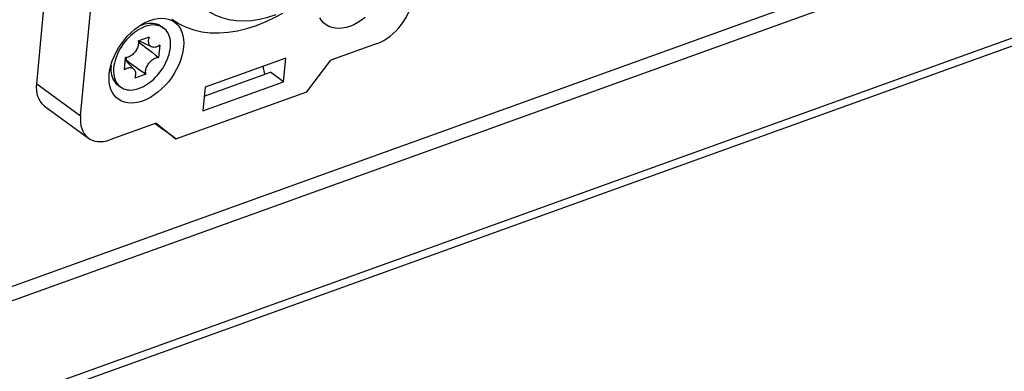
# Model space of a CAD drawing. Extents: x 0 to 420, y 0 to 297.
# Tile 23 of 48: x 346.75 to 367.79, y 107.04 to 114.54. Entities that reach past the tile are written whole.
import ezdxf

# ---------------------------------------------------------------- set-up
doc = ezdxf.new("R2010")
doc.units = 0
doc.header["$LTSCALE"] = 23.1
doc.layers.get('0').update_dxf_attribs({"linetype": 'CONTINUOUS'})

msp = doc.modelspace()

# ---------------------------------------------------------------- linework, layer by layer
at = {"color": 7, "linetype": 'CONTINUOUS'}
for p, q in [((388.377, 123.888), (342.503, 107.373)), ((388.658, 123.682), (315.431, 97.321)), ((388.103, 121.403), (315.577, 95.294)), ((387.975, 121.185), (315.448, 95.076)), ((347.115, 113.172), (347.825, 120.643)), ((348.051, 112.486), (348.761, 119.958)), ((349.77, 114.404), (349.826, 114.363)), ((349.826, 114.363), (349.792, 114.385)), ((349.283, 114.088), (349.522, 114.174)), ((349.307, 114.053), (349.288, 114.045)), ((349.567, 113.961), (349.296, 114.093)), ((349.311, 114.086), (349.307, 114.053)), ((349.742, 113.995), (349.718, 113.736)), ((354.392, 114.035), (353.401, 113.678)), ((348.987, 113.473), (349.012, 113.732)), ((349.192, 113.485), (349.007, 113.681)), ((349.024, 113.682), (349.01, 113.677)), ((352.437, 113.723), (350.711, 113.101)), ((352.389, 113.216), (352.437, 113.723)), ((352.887, 113.004), (353.401, 113.678)), ((348.702, 113.557), (348.706, 113.585)), ((350.693, 112.912), (352.108, 113.422)), ((351.991, 113.38), (351.954, 113.549)), ((352.389, 113.216), (352.108, 113.422)), ((349.446, 113.38), (349.208, 113.294)), ((350.663, 112.595), (352.389, 113.216)), ((347.115, 113.172), (348.051, 112.486)), ((348.848, 113.146), (348.904, 113.105)), ((350.088, 111.996), (352.887, 113.004)), ((350.711, 113.101), (350.663, 112.595)), ((347.283, 112.698), (348.219, 112.012)), ((349.67, 112.335), (348.679, 111.978)), ((349.648, 112.327), (349.807, 112.202)), ((349.67, 112.335), (350.088, 111.996)), ((350.088, 111.996), (349.807, 112.202))]:
    msp.add_line(p, q, dxfattribs=at)
for points in [[(350.182, 116.309), (350.171, 116.116), (350.174, 115.931), (350.191, 115.753), (350.221, 115.582), (350.266, 115.422), (350.325, 115.272), (350.396, 115.134), (350.48, 115.007), (350.577, 114.894), (350.685, 114.795), (350.804, 114.71), (350.934, 114.64), (351.073, 114.586), (351.22, 114.547), (351.375, 114.524), (351.537, 114.517), (351.705, 114.526), (351.877, 114.552), (352.054, 114.593), (352.232, 114.65)], [(354.392, 114.035), (354.461, 114.064), (354.53, 114.099), (354.598, 114.141), (354.665, 114.189), (354.73, 114.244), (354.793, 114.303), (354.852, 114.367), (354.908, 114.436), (354.959, 114.508), (355.006, 114.582), (355.047, 114.659), (355.083, 114.737), (355.113, 114.815), (355.136, 114.894), (355.153, 114.971), (355.164, 115.047)], [(350.001, 114.551), (350.156, 114.452), (350.309, 114.379), (350.472, 114.323), (350.644, 114.284), (350.824, 114.262), (351.011, 114.258), (351.204, 114.272), (351.403, 114.303), (351.605, 114.352), (351.81, 114.418), (352.016, 114.5), (352.223, 114.599), (352.377, 114.683)], [(349.377, 114.45), (349.457, 114.492), (349.54, 114.527), (349.623, 114.552), (349.703, 114.567), (349.781, 114.573), (349.856, 114.568), (349.926, 114.554), (349.991, 114.53)], [(349.991, 114.53), (350.05, 114.496), (350.102, 114.454), (350.148, 114.402), (350.186, 114.343), (350.216, 114.276), (350.238, 114.203), (350.251, 114.124), (350.255, 114.04), (350.251, 113.951)], [(354.137, 114.59), (354.056, 114.53), (353.974, 114.478), (353.891, 114.434), (353.807, 114.399), (353.725, 114.374), (353.644, 114.359), (353.566, 114.353), (353.492, 114.358), (353.422, 114.372), (353.357, 114.396), (353.298, 114.43), (353.245, 114.472), (353.2, 114.523), (353.162, 114.583)], [(348.685, 113.507), (348.7, 113.565), (348.73, 113.66), (348.767, 113.755), (348.813, 113.849), (348.865, 113.941), (348.924, 114.029), (348.989, 114.114), (349.058, 114.194), (349.133, 114.268), (349.211, 114.336), (349.291, 114.396), (349.377, 114.45)], [(349.792, 114.385), (349.758, 114.401), (349.722, 114.413), (349.684, 114.422), (349.644, 114.427), (349.603, 114.428), (349.561, 114.425), (349.517, 114.418), (349.472, 114.407), (349.427, 114.392), (349.382, 114.374), (349.336, 114.353), (349.291, 114.327), (349.246, 114.299), (349.201, 114.267), (349.158, 114.233), (349.116, 114.195), (349.075, 114.155), (349.036, 114.113), (348.998, 114.068), (348.963, 114.022), (348.93, 113.974), (348.899, 113.925), (348.871, 113.874), (348.846, 113.823), (348.823, 113.771), (348.804, 113.72), (348.788, 113.668), (348.775, 113.616), (348.765, 113.566), (348.758, 113.516)], [(349.31, 114.408), (349.323, 114.414), (349.371, 114.434)], [(349.371, 114.434), (349.419, 114.449), (349.465, 114.46), (349.511, 114.466), (349.555, 114.469), (349.598, 114.467), (349.64, 114.461), (349.679, 114.451), (349.716, 114.436), (349.75, 114.418), (349.77, 114.404)], [(349.971, 113.952), (349.974, 114.001), (349.974, 114.048), (349.97, 114.093), (349.963, 114.137), (349.952, 114.178), (349.938, 114.216), (349.921, 114.252), (349.901, 114.285), (349.878, 114.315), (349.852, 114.342), (349.826, 114.363)], [(349.283, 114.088), (349.287, 114.069), (349.288, 114.05), (349.288, 114.029), (349.285, 114.007), (349.28, 113.985), (349.274, 113.963), (349.266, 113.941), (349.256, 113.918), (349.244, 113.896), (349.231, 113.875), (349.216, 113.854), (349.2, 113.835), (349.183, 113.817), (349.165, 113.8), (349.146, 113.784), (349.127, 113.771), (349.108, 113.759), (349.088, 113.749), (349.068, 113.742), (349.049, 113.736), (349.03, 113.733), (349.012, 113.732)], [(349.307, 114.053), (349.383, 113.997), (349.455, 113.942), (349.525, 113.889), (349.592, 113.837), (349.656, 113.786), (349.718, 113.736)], [(349.567, 113.961), (349.561, 113.965), (349.548, 113.974), (349.536, 113.985), (349.526, 113.998), (349.518, 114.013), (349.511, 114.029), (349.507, 114.047), (349.504, 114.066), (349.504, 114.086), (349.505, 114.107), (349.509, 114.129), (349.514, 114.151), (349.522, 114.174)], [(350.251, 113.951), (350.238, 113.859), (350.217, 113.766), (350.187, 113.671), (350.149, 113.576), (350.104, 113.482), (350.052, 113.39), (349.993, 113.301), (349.928, 113.217), (349.858, 113.137), (349.784, 113.062), (349.706, 112.995), (349.626, 112.935), (349.543, 112.883), (349.46, 112.839), (349.377, 112.804), (349.294, 112.779), (349.213, 112.764), (349.136, 112.758), (349.061, 112.763), (348.991, 112.777), (348.926, 112.801), (348.867, 112.835), (348.814, 112.877), (348.769, 112.928), (348.731, 112.988), (348.701, 113.054), (348.679, 113.128), (348.666, 113.207), (348.661, 113.291), (348.665, 113.38)], [(348.904, 113.105), (348.938, 113.083), (348.972, 113.067), (349.007, 113.055), (349.045, 113.046), (349.085, 113.041), (349.126, 113.04), (349.169, 113.043), (349.213, 113.05), (349.257, 113.061), (349.302, 113.076), (349.348, 113.094), (349.393, 113.115), (349.439, 113.141), (349.484, 113.169), (349.528, 113.201), (349.571, 113.235), (349.614, 113.273), (349.655, 113.313), (349.694, 113.355), (349.731, 113.4), (349.767, 113.446), (349.8, 113.494), (349.83, 113.543), (349.859, 113.594), (349.884, 113.645), (349.906, 113.697), (349.926, 113.749), (349.942, 113.8), (349.955, 113.852), (349.965, 113.902), (349.971, 113.952)], [(349.742, 113.995), (349.723, 113.982), (349.703, 113.972), (349.684, 113.963), (349.664, 113.957), (349.645, 113.952), (349.626, 113.95), (349.608, 113.951), (349.591, 113.953), (349.575, 113.958), (349.567, 113.961)], [(349.033, 113.733), (349.033, 113.732), (349.028, 113.707), (349.024, 113.682)], [(349.024, 113.682), (349.1, 113.626), (349.173, 113.573), (349.244, 113.521), (349.314, 113.472), (349.381, 113.425), (349.446, 113.38)], [(349.446, 113.38), (349.443, 113.399), (349.441, 113.418), (349.442, 113.439), (349.445, 113.461), (349.449, 113.483), (349.455, 113.505), (349.464, 113.527), (349.474, 113.55), (349.486, 113.572), (349.499, 113.593), (349.513, 113.614), (349.529, 113.633), (349.546, 113.652), (349.564, 113.668), (349.583, 113.684), (349.602, 113.697), (349.622, 113.709), (349.641, 113.719), (349.661, 113.726), (349.681, 113.732), (349.699, 113.735), (349.718, 113.736)], [(348.665, 113.38), (348.678, 113.472), (348.685, 113.507)], [(348.702, 113.557), (348.699, 113.506), (348.7, 113.457), (348.704, 113.409), (348.713, 113.364), (348.724, 113.322), (348.74, 113.282), (348.759, 113.245), (348.781, 113.212), (348.807, 113.182), (348.836, 113.155), (348.848, 113.146)], [(348.758, 113.516), (348.755, 113.467), (348.756, 113.42), (348.76, 113.375), (348.767, 113.331), (348.777, 113.29), (348.791, 113.252), (348.808, 113.216), (348.829, 113.183), (348.852, 113.153)], [(348.987, 113.473), (349.007, 113.486), (349.026, 113.496), (349.046, 113.505), (349.065, 113.511), (349.085, 113.516), (349.103, 113.518), (349.121, 113.517), (349.138, 113.515), (349.154, 113.51), (349.169, 113.503), (349.182, 113.494), (349.192, 113.485)], [(349.192, 113.485), (349.194, 113.483), (349.203, 113.47), (349.212, 113.455), (349.218, 113.439), (349.223, 113.421), (349.225, 113.402), (349.226, 113.382), (349.224, 113.361), (349.221, 113.339), (349.215, 113.317), (349.208, 113.294)], [(347.283, 112.698), (347.269, 112.708), (347.228, 112.747), (347.193, 112.792), (347.164, 112.844), (347.141, 112.9), (347.125, 112.962), (347.115, 113.029), (347.112, 113.098), (347.115, 113.172)], [(348.852, 113.153), (348.878, 113.126), (348.904, 113.105)], [(348.051, 112.486), (348.048, 112.413), (348.051, 112.343), (348.06, 112.277), (348.077, 112.215), (348.1, 112.158), (348.129, 112.107), (348.164, 112.061), (348.205, 112.023), (348.219, 112.012)], [(348.219, 112.012), (348.251, 111.991), (348.302, 111.966), (348.357, 111.949), (348.416, 111.94), (348.479, 111.938), (348.544, 111.944), (348.61, 111.957), (348.679, 111.978)]]:
    msp.add_lwpolyline(points, dxfattribs=at)

doc.saveas('drawing.dxf')
